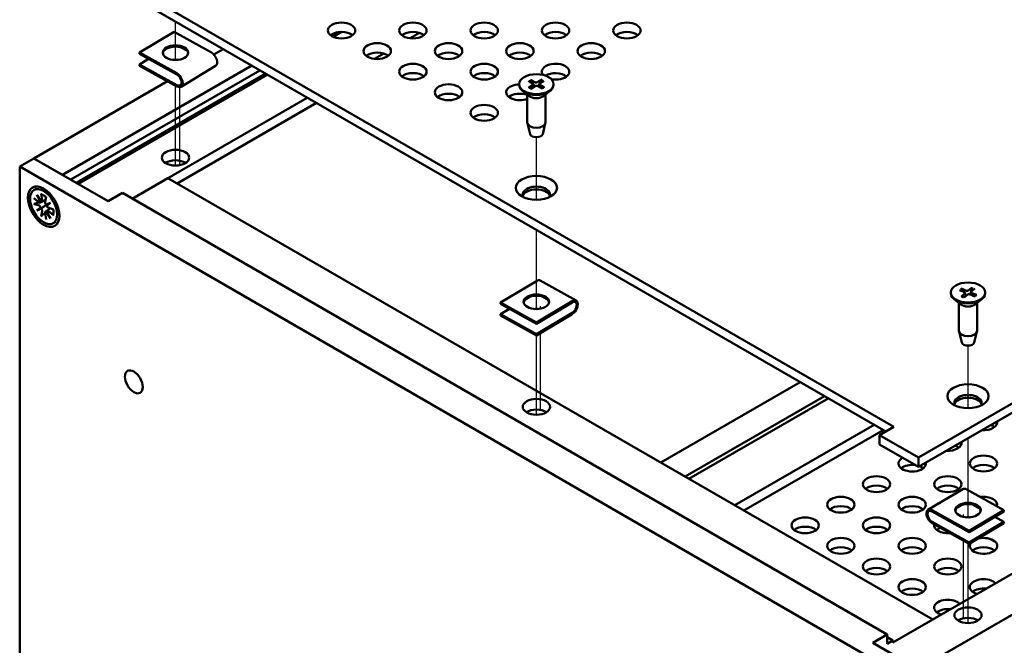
# Model space of a CAD drawing. Header units: millimetres. Extents: x 4 to 1435, y 25 to 906.
# Tile 16 of 18: x 1028 to 1183, y 672 to 770. Entities that reach past the tile are written whole.
import ezdxf

# ---------------------------------------------------------------- set-up
doc = ezdxf.new("R2010")
doc.units = ezdxf.units.MM
doc.header["$LTSCALE"] = 1.666667
doc.layers.add('Tweak Trail (ANSI)', color=7, linetype='Continuous', lineweight=25)
doc.layers.add('Visible (ANSI)', color=7, linetype='Continuous', lineweight=50)

msp = doc.modelspace()

# ---------------------------------------------------------------- linework, layer by layer
at = {"layer": 'Tweak Trail (ANSI)'}
for p, q in [((1052.57, 763.992), (1052.57, 770.03)), ((1052.57, 747.366), (1052.57, 759.957)), ((1053.266, 747.433), (1053.266, 759.72)), ((1109.37, 741.974), (1109.37, 751.824)), ((1109.37, 724.771), (1109.37, 737.237)), ((1110.04, 724.837), (1110.04, 725.25)), ((1109.37, 708.145), (1109.37, 720.611)), ((1110.04, 708.92), (1110.04, 721.012)), ((1177.303, 709.181), (1177.303, 719.03)), ((1177.303, 691.977), (1177.303, 704.443)), ((1176.612, 692.048), (1176.612, 692.444)), ((1176.612, 676.114), (1176.612, 688.307)), ((1177.303, 675.351), (1177.303, 687.919))]:
    msp.add_line(p, q, dxfattribs=at)
at = {"layer": 'Visible (ANSI)'}
for p, q in [((1169.492, 701.403), (1313.013, 784.265)), ((1313.013, 782.795), (1169.492, 699.933)), ((1044.21, 776.327), (1165.62, 706.23)), ((1164.348, 705.496), (1044.21, 774.857)), ((1046.912, 765.139), (1052.344, 768.411)), ((1058.228, 765.155), (1052.344, 768.411)), ((1078.031, 768.338), (1077.097, 767.799)), ((1078.681, 768.402), (1077.374, 767.648)), ((1090.984, 768.247), (1089.52, 767.402)), ((1054.359, 765.453), (1053.386, 765.992)), ((1060.085, 765.692), (1058.615, 764.843)), ((1046.912, 765.139), (1052.796, 761.883)), ((1046.912, 764.929), (1046.912, 765.139)), ((1052.796, 761.674), (1046.912, 764.929)), ((1046.912, 763.296), (1048.325, 764.148)), ((1085.372, 765.007), (1083.907, 764.161)), ((1064.575, 763.099), (1034.788, 745.902)), ((1046.912, 763.296), (1052.796, 760.041)), ((1046.912, 763.087), (1046.912, 763.296)), ((1052.796, 759.832), (1046.912, 763.087)), ((1053.444, 759.781), (1058.876, 763.053)), ((1065.868, 762.353), (1036.081, 745.155)), ((1066.766, 761.834), (1036.979, 744.637)), ((1067.035, 761.679), (1037.248, 744.481)), ((1110.232, 760.901), (1109.491, 760.467)), ((1051.335, 760.64), (1030.298, 748.494)), ((1106.655, 760.18), (1106.655, 760.048)), ((1108.122, 760.678), (1108.873, 760.25)), ((1108.177, 759.64), (1108.882, 760.093)), ((1108.433, 760.869), (1109.219, 760.462)), ((1108.508, 759.46), (1109.249, 759.894)), ((1108.932, 760.171), (1108.942, 759.714)), ((1110.307, 759.491), (1109.521, 759.898)), ((1109.808, 760.193), (1109.798, 759.755)), ((1110.563, 760.721), (1109.858, 760.268)), ((1110.618, 759.683), (1109.867, 760.11)), ((1112.085, 760.18), (1112.085, 760.048)), ((1073.322, 758.049), (1045.78, 742.148)), ((1108.225, 758.304), (1107.185, 759.118)), ((1107.948, 758.521), (1107.948, 754.125)), ((1110.515, 758.304), (1111.555, 759.118)), ((1110.792, 758.521), (1110.792, 754.125)), ((1074.758, 757.22), (1052.838, 744.564)), ((1108.377, 752.322), (1107.962, 754.009)), ((1110.363, 752.322), (1110.778, 754.009)), ((1165.458, 672.293), (1303.747, 752.134)), ((1169.492, 668.131), (1314.074, 751.605)), ((1030.298, 748.494), (1028.053, 747.198)), ((1041.965, 741.758), (1030.298, 748.494)), ((1030.298, 748.494), (1034.788, 745.902)), ((1028.053, 747.198), (1028.053, 638.94)), ((1028.053, 747.198), (1171.737, 664.242)), ((1051.394, 745.398), (1045.773, 742.152)), ((1051.394, 745.398), (1171.744, 675.914)), ((1030.313, 743.521), (1030.701, 743.746)), ((1030.758, 742.751), (1031.451, 741.689)), ((1031.331, 741.62), (1030.758, 742.751)), ((1031.438, 742.919), (1031.604, 741.864)), ((1032.21, 742.474), (1032.044, 741.61)), ((1044.21, 743.054), (1041.965, 741.758)), ((1044.21, 743.054), (1164.56, 673.571)), ((1030.272, 742.246), (1031.103, 741.574)), ((1030.272, 741.354), (1031.103, 741.066)), ((1030.758, 740.288), (1031.331, 740.757)), ((1031.269, 741.53), (1032.1, 741.898)), ((1031.543, 741.688), (1032.108, 741.938)), ((1032.198, 741.258), (1032.891, 741.52)), ((1032.891, 741.52), (1032.318, 741.051)), ((1032.891, 741.52), (1032.454, 741.267)), ((1033.377, 740.453), (1032.546, 740.741)), ((1030.758, 740.288), (1031.456, 740.691)), ((1031.451, 740.55), (1030.758, 740.288)), ((1031.438, 739.334), (1031.604, 740.198)), ((1032.21, 738.888), (1032.044, 739.944)), ((1032.089, 740.109), (1032.823, 740.645)), ((1032.891, 739.056), (1032.198, 740.118)), ((1032.318, 740.187), (1032.891, 739.056)), ((1032.363, 740.268), (1032.862, 740.632)), ((1033.377, 739.562), (1032.546, 740.233)), ((1033.336, 738.286), (1033.724, 738.51)), ((1109.375, 729.192), (1103.716, 725.806)), ((1115.635, 726.117), (1109.987, 729.264)), ((1174.589, 727.387), (1174.589, 727.255)), ((1175.946, 727.777), (1176.795, 727.415)), ((1176.207, 727.992), (1177.085, 727.654)), ((1176.255, 726.754), (1176.842, 727.26)), ((1176.627, 726.603), (1177.254, 727.093)), ((1176.875, 727.325), (1176.886, 726.805)), ((1177.98, 728.171), (1177.353, 727.681)), ((1178.4, 726.782), (1177.522, 727.12)), ((1177.732, 727.451), (1177.723, 727.043)), ((1178.352, 728.02), (1177.765, 727.513)), ((1178.661, 726.996), (1177.812, 727.358)), ((1180.018, 727.387), (1180.018, 727.255)), ((1109.365, 722.659), (1103.716, 725.806)), ((1103.716, 725.806), (1103.716, 725.597)), ((1109.365, 722.45), (1103.716, 725.597)), ((1108.232, 726.666), (1107.686, 726.339)), ((1109.365, 722.659), (1115.024, 726.045)), ((1115.024, 725.836), (1109.365, 722.45)), ((1176.159, 725.51), (1175.118, 726.325)), ((1175.881, 725.727), (1175.881, 721.331)), ((1178.448, 725.51), (1179.489, 726.325)), ((1178.726, 725.727), (1178.726, 721.331)), ((1105.129, 724.809), (1103.716, 723.964)), ((1109.365, 720.817), (1103.716, 723.964)), ((1103.716, 723.964), (1103.716, 723.755)), ((1109.365, 720.608), (1103.716, 723.755)), ((1109.365, 720.817), (1115.024, 724.203)), ((1115.024, 723.994), (1109.365, 720.608)), ((1109.365, 722.45), (1109.365, 722.659)), ((1109.365, 720.608), (1109.365, 720.817)), ((1176.31, 719.528), (1175.895, 721.216)), ((1178.297, 719.528), (1178.712, 721.216)), ((1150.872, 713.275), (1128.952, 700.62)), ((1154.704, 711.063), (1132.784, 698.407)), ((1155.308, 710.714), (1133.388, 698.059)), ((1162.513, 706.554), (1140.593, 693.899)), ((1163.95, 705.725), (1142.03, 693.069)), ((1165.62, 706.23), (1163.375, 704.934)), ((1163.375, 704.934), (1169.492, 701.403)), ((1163.375, 703.465), (1163.375, 704.934)), ((1169.492, 699.933), (1163.375, 703.465)), ((1169.492, 699.933), (1169.492, 701.403)), ((1176.479, 696.451), (1171.005, 693.203)), ((1182.961, 693.115), (1177.12, 696.397)), ((1171.646, 693.148), (1177.487, 689.867)), ((1177.487, 689.658), (1171.646, 692.939)), ((1182.961, 693.115), (1177.487, 689.867)), ((1182.961, 692.906), (1177.487, 689.658)), ((1179.079, 693.454), (1178.174, 693.962)), ((1182.961, 692.906), (1182.961, 693.115)), ((1171.646, 691.306), (1177.487, 688.025)), ((1182.961, 691.273), (1177.487, 688.025)), ((1182.961, 691.273), (1181.548, 692.067)), ((1182.961, 691.064), (1182.961, 691.273)), ((1177.487, 687.816), (1171.646, 691.097)), ((1182.961, 691.064), (1177.487, 687.816)), ((1177.487, 689.867), (1177.487, 689.658)), ((1177.487, 688.025), (1177.487, 687.816)), ((1165.458, 672.285), (1171.744, 675.914)), ((1162.315, 672.274), (1164.56, 673.571)), ((1164.56, 673.571), (1164.56, 672.077)), ((1164.56, 673.114), (1165.458, 672.596)), ((1164.56, 672.077), (1165.458, 672.596)), ((1165.458, 672.596), (1165.458, 672.285)), ((1173.982, 665.538), (1162.315, 672.274))]:
    msp.add_line(p, q, dxfattribs=at)
for centre, major_axis in [((1078.715, 768.625), (-2.16, 0)), ((1089.941, 768.625), (-2.16, 0)), ((1101.166, 768.625), (-2.16, 0)), ((1112.391, 768.625), (-2.16, 0)), ((1123.617, 768.625), (-2.16, 0)), ((1052.57, 765.147), (2, 0)), ((1084.328, 765.384), (-2.16, 0)), ((1095.553, 765.384), (-2.16, 0)), ((1106.779, 765.384), (-2.16, 0)), ((1118.004, 765.384), (-2.16, 0)), ((1089.941, 762.144), (-2.16, 0)), ((1101.166, 762.144), (-2.16, 0)), ((1109.37, 760.18), (2.715, 0)), ((1095.553, 758.904), (-2.16, 0)), ((1101.166, 755.663), (-2.16, 0)), ((1052.57, 748.608), (-2.15, 0)), ((1109.37, 743.85), (-3.25, 0)), ((1031.824, 740.904), (1.75, -3.031)), ((1031.824, 740.904), (1.511, -2.618)), ((1177.303, 727.387), (2.715, 0)), ((1109.37, 725.925), (-2, 0)), ((1046.013, 713.318), (0.99, -1.716)), ((1177.303, 711.057), (-3.25, 0)), ((1109.37, 709.386), (2.15, 0)), ((1179.743, 700.467), (-2.16, 0)), ((1162.905, 697.227), (-2.16, 0)), ((1174.131, 697.227), (-2.16, 0)), ((1157.293, 693.987), (-2.16, 0)), ((1168.518, 693.987), (-2.16, 0)), ((1177.303, 693.132), (-2, 0)), ((1151.68, 690.746), (-2.16, 0)), ((1162.905, 690.746), (-2.16, 0)), ((1157.293, 687.506), (-2.16, 0)), ((1168.518, 687.506), (-2.16, 0)), ((1162.905, 684.265), (-2.16, 0)), ((1174.131, 684.265), (-2.16, 0)), ((1168.518, 681.025), (-2.16, 0)), ((1177.303, 676.593), (2.15, 0))]:
    msp.add_ellipse(centre, major_axis=major_axis, ratio=0.5773503, dxfattribs=at)
for centre, major_axis, ratio, start_param, end_param in [((1078.715, 767.155), (-2.16, 0), 0.5773503, 3.7717299, 5.6530481), ((1089.941, 767.155), (-2.16, 0), 0.5773503, 3.7717299, 5.6530481), ((1101.166, 767.155), (-2.16, 0), 0.5773503, 3.7717299, 5.6530481), ((1112.391, 767.155), (-2.16, 0), 0.5773503, 3.7717299, 5.6530481), ((1123.617, 767.155), (-2.16, 0), 0.5773503, 3.7717299, 5.6530481), ((1052.57, 764.938), (2, 0), 0.5773503, 0.0906701, 3.0509226), ((1052.57, 763.305), (1.25, 0), 0.5773503, 1.3279612, 1.8136314), ((1058.228, 764.129), (0.648, -1.076), 0.5894932, 0, 2.3453362), ((1084.328, 763.915), (-2.16, 0), 0.5773503, 3.7717299, 5.6530481), ((1095.553, 763.915), (-2.16, 0), 0.5773503, 3.7717299, 5.6530481), ((1106.779, 763.915), (-2.16, 0), 0.5773503, 3.7717299, 5.6530481), ((1118.004, 763.915), (-2.16, 0), 0.5773503, 3.7717299, 5.6530481), ((1112.391, 762.144), (-2.16, 0), 0.5773503, 1.2585485, 6.713545), ((1052.796, 760.857), (0.648, -1.076), 0.5894932, 5.4869288, 8.6285215), ((1052.796, 760.857), (0.516, -0.857), 0.5894932, 5.4869288, 8.6285215), ((1089.941, 760.674), (-2.16, 0), 0.5773503, 3.7717299, 5.6530481), ((1101.166, 760.674), (-2.16, 0), 0.5773503, 3.7717299, 5.6530481), ((1112.391, 760.674), (-2.16, 0), 0.5773503, 3.7717299, 5.5440235), ((1106.779, 758.904), (-2.16, 0), 0.5773503, 4.7694827, 8.4258328), ((1109.37, 760.048), (2.715, 0), 0.5773503, 3.1415927, 6.2831853), ((1108.735, 760.169), (0.197, 0), 0.5773503, 5.5518483, 7.0755843), ((1109.351, 760.547), (0.197, 0), 0.5773503, 3.981052, 5.504788), ((1109.389, 759.814), (-0.197, 0), 0.5773503, 3.981052, 5.504788), ((1110.005, 760.192), (-0.197, 0), 0.5773503, 5.5518483, 7.0755843), ((1095.553, 757.434), (-2.16, 0), 0.5773503, 3.7717299, 5.6530481), ((1106.779, 757.434), (-2.16, 0), 0.5773503, 4.1405378, 5.6530481), ((1109.37, 758.791), (-1.422, 0), 0.5773503, 0.6351932, 2.5063995), ((1101.166, 754.193), (-2.16, 0), 0.5773503, 3.7717299, 5.6530481), ((1109.37, 754.125), (1.422, 0), 0.5773503, 3.1415927, 6.2831853), ((1109.37, 752.403), (-1.003, 0), 0.5773503, 0.1410365, 3.0005561), ((1052.57, 746.949), (-2.15, 0), 0.5773503, 3.8735113, 5.5512667), ((1109.37, 742.817), (2.15, 0), 0.5773503, 5.9194724, 9.7884909), ((1109.37, 742.381), (2.15, 0), 0.5773503, 0.1767399, 2.9648528), ((1031.141, 741.772), (0.137, -0.237), 0.5773503, 5.3005606, 6.8814189), ((1031.141, 740.825), (-0.137, 0.237), 0.5773503, 4.1141554, 5.6950136), ((1030.995, 741.683), (0.447, 0.232), 0.4949173, 5.276872, 5.6363165), ((1030.995, 740.697), (-0.462, 0.009), 0.2107732, 3.1799978, 3.9007268), ((1031.415, 741.93), (0.137, -0.237), 0.5773503, 5.6849517, 7.26581), ((1032.234, 741.456), (0.137, -0.237), 0.5773503, 3.7297643, 5.3106226), ((1032.084, 741.326), (0.445, -0.029), 0.1412432, 4.979754, 5.700483), ((1032.32, 740.918), (-0.198, -0.4), 0.1412432, 3.724295, 4.445024), ((1032.508, 740.982), (0.137, -0.237), 0.5773503, 4.1141554, 5.6950136), ((1031.23, 740.289), (0.223, 0.405), 0.2107732, 5.5240512, 6.2447802), ((1031.415, 740.351), (-0.137, 0.237), 0.5773503, 3.7297643, 5.3106226), ((1032.234, 739.878), (-0.137, 0.237), 0.5773503, 5.6849517, 7.26581), ((1032.084, 739.795), (-0.425, -0.271), 0.4949173, 3.7884615, 4.147906), ((1032.508, 740.036), (-0.137, 0.237), 0.5773503, 5.3005606, 6.8814189), ((1109.375, 728.166), (0.611, 1.097), 0.5669663, 0, 0.7766419), ((1109.37, 725.716), (2, 0), 0.5773503, 0.0906701, 3.0509226), ((1177.303, 727.255), (2.715, 0), 0.5773503, 3.1415927, 6.2831853), ((1176.677, 727.324), (0.197, 0), 0.5773503, 5.694099, 7.217835), ((1177.194, 727.748), (0.197, 0), 0.5773503, 4.1233027, 5.6470387), ((1177.413, 727.025), (-0.197, 0), 0.5773503, 4.1233027, 5.6470387), ((1177.929, 727.45), (-0.197, 0), 0.5773503, 5.694099, 7.217835), ((1115.024, 725.019), (0.611, 1.097), 0.5669663, 3.9182345, 7.0598272), ((1115.024, 725.019), (0.487, 0.874), 0.5669663, 3.9182345, 7.0598272), ((1177.303, 725.997), (-1.422, 0), 0.5773503, 0.6351932, 2.5063995), ((1109.37, 724.083), (1.25, 0), 0.5773503, 1.3279612, 1.8136314), ((1177.303, 721.331), (1.422, 0), 0.5773503, 3.1415927, 6.2831853), ((1177.303, 719.61), (-1.003, 0), 0.5773503, 0.1410365, 3.0005561), ((1177.303, 710.024), (2.15, 0), 0.5773503, 5.9194724, 9.7884909), ((1177.303, 709.587), (2.15, 0), 0.5773503, 0.1767399, 2.9648528), ((1109.37, 707.727), (-2.15, 0), 0.5773503, 3.8735113, 5.5512667), ((1179.743, 706.948), (2.16, 0), 0.5773503, 4.5979777, 6.3975965), ((1179.743, 705.479), (-2.16, 0), 0.5773503, 3.7717299, 4.140176), ((1174.131, 703.708), (2.16, 0), 0.5773503, 4.5979777, 6.3975965), ((1174.131, 702.238), (-2.16, 0), 0.5773503, 3.7717299, 4.140176), ((1168.518, 700.467), (2.16, 0), 0.5773503, 2.3403373, 6.3975965), ((1168.518, 698.998), (-2.16, 0), 0.5773503, 4.4833379, 5.6530481), ((1168.518, 698.998), (-2.16, 0), 0.5773503, 3.7717299, 4.140176), ((1179.743, 698.998), (-2.16, 0), 0.5773503, 3.7717299, 5.6530481), ((1162.905, 695.757), (-2.16, 0), 0.5773503, 3.7717299, 5.6530481), ((1174.131, 695.757), (-2.16, 0), 0.5773503, 3.7717299, 5.6530481), ((1177.12, 695.371), (-0.641, 1.08), 0.5852281, 5.4908223, 6.2831853), ((1179.743, 693.987), (2.16, 0), 0.5773503, 6.0798935, 8.0847528), ((1157.293, 692.517), (-2.16, 0), 0.5773503, 3.7717299, 5.6530481), ((1168.518, 692.517), (-2.16, 0), 0.5773503, 3.7717299, 5.6530481), ((1171.646, 692.123), (-0.641, 1.08), 0.5852281, 5.4908223, 8.6324149), ((1171.646, 692.123), (-0.51, 0.86), 0.5852281, 5.4908223, 8.6324149), ((1177.303, 692.923), (2, 0), 0.5773503, 0.0906701, 3.0509226), ((1179.743, 692.517), (-2.16, 0), 0.5773503, 5.1373364, 5.1813435), ((1177.303, 691.29), (1.25, 0), 0.5773503, 1.3279612, 1.8136314), ((1151.68, 689.276), (-2.16, 0), 0.5773503, 3.7717299, 5.6530481), ((1162.905, 689.276), (-2.16, 0), 0.5773503, 3.7717299, 5.6530481), ((1174.131, 690.746), (-2.16, 0), 0.5773503, 6.1556643, 8.008982), ((1174.131, 689.276), (-2.16, 0), 0.5773503, 5.2648373, 5.6530481), ((1179.743, 687.506), (2.16, 0), 0.5773503, 2.7674605, 8.2555932), ((1157.293, 686.036), (-2.16, 0), 0.5773503, 3.7717299, 5.6530481), ((1168.518, 686.036), (-2.16, 0), 0.5773503, 3.7717299, 5.6530481), ((1179.743, 686.036), (-2.16, 0), 0.5773503, 3.7717299, 5.6530481), ((1162.905, 682.795), (-2.16, 0), 0.5773503, 3.7717299, 5.6530481), ((1174.131, 682.795), (-2.16, 0), 0.5773503, 3.7717299, 5.6530481), ((1179.743, 681.025), (-2.16, 0), 0.5773503, 3.6489789, 7.3465954), ((1168.518, 679.555), (-2.16, 0), 0.5773503, 3.7717299, 5.6530481), ((1179.743, 679.555), (-2.16, 0), 0.5773503, 4.5200361, 5.6530481), ((1174.131, 677.784), (-2.16, 0), 0.5773503, 3.6489789, 7.3465954), ((1174.131, 676.314), (-2.16, 0), 0.5773503, 4.5200361, 5.6530481), ((1177.303, 674.934), (-2.15, 0), 0.5773503, 3.8735113, 5.5512667), ((1179.743, 674.544), (2.16, 0), 0.5773503, 2.1342462, 2.2118087)]:
    msp.add_ellipse(centre, major_axis=major_axis, ratio=ratio, start_param=start_param, end_param=end_param, dxfattribs=at)
for points, knots in [([(1110.175, 760.825), (1110.178, 760.834), (1110.182, 760.844), (1110.192, 760.862), (1110.2, 760.873), (1110.215, 760.889), (1110.224, 760.896), (1110.232, 760.901)], [0.0312995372, 0.0312995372, 0.0312995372, 0.0312995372, 0.0340496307, 0.0340496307, 0.0374745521, 0.0374745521, 0.040929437, 0.040929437, 0.040929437, 0.040929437]), ([(1108.177, 759.64), (1108.184, 759.644), (1108.193, 759.648), (1108.208, 759.65), (1108.215, 759.649), (1108.222, 759.645), (1108.223, 759.644), (1108.224, 759.644)], [0.0136539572, 0.0136539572, 0.0136539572, 0.0136539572, 0.017108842, 0.017108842, 0.0205337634, 0.0205337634, 0.021155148, 0.021155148, 0.021155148, 0.021155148]), ([(1108.532, 759.474), (1108.513, 759.482), (1108.495, 759.489), (1108.453, 759.508), (1108.429, 759.519), (1108.384, 759.542), (1108.362, 759.554), (1108.32, 759.579), (1108.3, 759.591), (1108.261, 759.617), (1108.242, 759.63), (1108.224, 759.644)], [2.99942079, 2.99942079, 2.99942079, 2.99942079, 3.04745998, 3.04745998, 3.11058552, 3.11058552, 3.17371106, 3.17371106, 3.23683659, 3.23683659, 3.29996213, 3.29996213, 3.29996213, 3.29996213]), ([(1108.433, 760.869), (1108.442, 760.865), (1108.452, 760.857), (1108.467, 760.842), (1108.476, 760.831), (1108.487, 760.814), (1108.491, 760.804), (1108.494, 760.796)], [0.0136539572, 0.0136539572, 0.0136539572, 0.0136539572, 0.017108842, 0.017108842, 0.0205337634, 0.0205337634, 0.0232838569, 0.0232838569, 0.0232838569, 0.0232838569]), ([(1110.566, 759.684), (1110.55, 759.67), (1110.532, 759.656), (1110.496, 759.629), (1110.477, 759.616), (1110.438, 759.59), (1110.418, 759.578), (1110.375, 759.553), (1110.353, 759.541), (1110.314, 759.521), (1110.297, 759.513), (1110.28, 759.505)], [1.41215383, 1.41215383, 1.41215383, 1.41215383, 1.47536863, 1.47536863, 1.53858343, 1.53858343, 1.60179823, 1.60179823, 1.66501303, 1.66501303, 1.71118779, 1.71118779, 1.71118779, 1.71118779]), ([(1110.566, 759.684), (1110.568, 759.685), (1110.569, 759.686), (1110.577, 759.69), (1110.585, 759.692), (1110.6, 759.691), (1110.61, 759.687), (1110.618, 759.683)], [0.0330689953, 0.0330689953, 0.0330689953, 0.0330689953, 0.0340496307, 0.0340496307, 0.0374745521, 0.0374745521, 0.040929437, 0.040929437, 0.040929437, 0.040929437]), ([(1031.527, 742.805), (1031.52, 742.807), (1031.512, 742.81), (1031.489, 742.822), (1031.472, 742.838), (1031.451, 742.872), (1031.442, 742.897), (1031.438, 742.919)], [0.074205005, 0.074205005, 0.074205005, 0.074205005, 0.077294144, 0.077294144, 0.084999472, 0.084999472, 0.092710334, 0.092710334, 0.092710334, 0.092710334]), ([(1031.527, 742.804), (1031.571, 742.792), (1031.615, 742.776), (1031.705, 742.74), (1031.751, 742.718), (1031.844, 742.67), (1031.892, 742.643), (1031.986, 742.582), (1032.034, 742.55), (1032.121, 742.484), (1032.161, 742.453), (1032.2, 742.419)], [6.03929879, 6.03929879, 6.03929879, 6.03929879, 6.13700894, 6.13700894, 6.2347191, 6.2347191, 6.33242925, 6.33242925, 6.43013941, 6.43013941, 6.51203524, 6.51203524, 6.51203524, 6.51203524]), ([(1030.481, 741.366), (1030.461, 741.358), (1030.437, 741.352), (1030.391, 741.344), (1030.361, 741.342), (1030.315, 741.344), (1030.29, 741.348), (1030.272, 741.354)], [0.070977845, 0.070977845, 0.070977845, 0.070977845, 0.077294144, 0.077294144, 0.084999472, 0.084999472, 0.092710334, 0.092710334, 0.092710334, 0.092710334]), ([(1031.456, 740.691), (1031.471, 740.7), (1031.486, 740.708), (1031.663, 740.81), (1031.85, 740.918), (1032.156, 741.095), (1032.305, 741.181), (1032.454, 741.267)], [-3.39284036, -3.39284036, -3.39284036, -3.39284036, -3.38761214, -3.38761214, -3.32693247, -3.32693247, -3.26847944, -3.26847944, -3.26847944, -3.26847944]), ([(1031.438, 739.334), (1031.442, 739.352), (1031.451, 739.376), (1031.472, 739.418), (1031.489, 739.442), (1031.519, 739.478), (1031.536, 739.495), (1031.553, 739.509)], [0.030954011, 0.030954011, 0.030954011, 0.030954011, 0.038664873, 0.038664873, 0.046370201, 0.046370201, 0.0526865, 0.0526865, 0.0526865, 0.0526865]), ([(1033.377, 739.562), (1033.359, 739.576), (1033.342, 739.596), (1033.324, 739.632), (1033.318, 739.654), (1033.319, 739.68), (1033.32, 739.688), (1033.322, 739.696)], [0.030954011, 0.030954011, 0.030954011, 0.030954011, 0.038664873, 0.038664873, 0.046370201, 0.046370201, 0.04945934, 0.04945934, 0.04945934, 0.04945934]), ([(1033.325, 740.471), (1033.334, 740.42), (1033.342, 740.37), (1033.354, 740.262), (1033.359, 740.204), (1033.364, 740.093), (1033.364, 740.038), (1033.359, 739.933), (1033.355, 739.883), (1033.341, 739.786), (1033.333, 739.74), (1033.322, 739.696)], [1.34194639, 1.34194639, 1.34194639, 1.34194639, 1.42384222, 1.42384222, 1.52155238, 1.52155238, 1.61926253, 1.61926253, 1.71697269, 1.71697269, 1.81468284, 1.81468284, 1.81468284, 1.81468284]), ([(1176.207, 727.992), (1176.217, 727.988), (1176.228, 727.982), (1176.245, 727.968), (1176.255, 727.958), (1176.267, 727.941), (1176.272, 727.932), (1176.275, 727.924)], [0.0136539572, 0.0136539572, 0.0136539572, 0.0136539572, 0.017108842, 0.017108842, 0.0205337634, 0.0205337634, 0.0232838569, 0.0232838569, 0.0232838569, 0.0232838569]), ([(1177.931, 728.091), (1177.934, 728.1), (1177.938, 728.11), (1177.946, 728.128), (1177.953, 728.14), (1177.965, 728.157), (1177.973, 728.165), (1177.98, 728.171)], [0.0312995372, 0.0312995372, 0.0312995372, 0.0312995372, 0.0340496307, 0.0340496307, 0.0374745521, 0.0374745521, 0.040929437, 0.040929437, 0.040929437, 0.040929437]), ([(1178.597, 726.988), (1178.585, 726.973), (1178.572, 726.958), (1178.543, 726.929), (1178.528, 726.915), (1178.496, 726.887), (1178.479, 726.873), (1178.444, 726.845), (1178.425, 726.832), (1178.393, 726.811), (1178.38, 726.802), (1178.367, 726.794)], [1.41147667, 1.41147667, 1.41147667, 1.41147667, 1.47492295, 1.47492295, 1.53836922, 1.53836922, 1.6018155, 1.6018155, 1.66526177, 1.66526177, 1.70607278, 1.70607278, 1.70607278, 1.70607278]), ([(1178.597, 726.988), (1178.601, 726.991), (1178.604, 726.994), (1178.615, 727), (1178.624, 727.003), (1178.641, 727.003), (1178.652, 727), (1178.661, 726.996)], [0.032083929, 0.032083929, 0.032083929, 0.032083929, 0.0340496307, 0.0340496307, 0.0374745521, 0.0374745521, 0.040929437, 0.040929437, 0.040929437, 0.040929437]), ([(1176.255, 726.754), (1176.261, 726.759), (1176.269, 726.764), (1176.281, 726.767), (1176.287, 726.766), (1176.292, 726.763)], [0.0136539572, 0.0136539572, 0.0136539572, 0.0136539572, 0.017108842, 0.017108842, 0.020437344, 0.020437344, 0.020437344, 0.020437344]), ([(1176.646, 726.618), (1176.624, 726.624), (1176.602, 726.631), (1176.554, 726.647), (1176.528, 726.656), (1176.477, 726.675), (1176.453, 726.685), (1176.404, 726.706), (1176.381, 726.717), (1176.335, 726.74), (1176.313, 726.751), (1176.292, 726.763)], [2.9959438, 2.9959438, 2.9959438, 2.9959438, 3.04761045, 3.04761045, 3.11055642, 3.11055642, 3.17350238, 3.17350238, 3.23644835, 3.23644835, 3.29939432, 3.29939432, 3.29939432, 3.29939432])]:
    msp.add_open_spline(points, degree=3, knots=knots, dxfattribs=at)
for points, weights in [([(1108.642, 760.382), (1108.574, 760.573), (1108.494, 760.796)], [1.02358228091, 1.01631546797, 1.00306837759]), ([(1110.175, 760.825), (1110.094, 760.581), (1110.025, 760.375)], [1.00306837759, 1.01740721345, 1.02473943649]), ([(1030.481, 741.366), (1030.811, 741.482), (1031.094, 741.582)], [1.00354073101, 1.01302398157, 1.01682680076]), ([(1032.046, 739.932), (1031.818, 739.737), (1031.553, 739.509)], [1.01682680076, 1.01302398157, 1.00354073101]), ([(1176.42, 727.575), (1176.353, 727.738), (1176.275, 727.924)], [1.0214271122, 1.01445822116, 1.00306837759]), ([(1177.73, 727.347), (1177.69, 727.199), (1177.654, 727.069)], [1.03165410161, 1.03350286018, 1.03084428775]), ([(1177.931, 728.091), (1177.847, 727.778), (1177.778, 727.524)], [1.00306837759, 1.02107845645, 1.02803473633])]:
    msp.add_rational_spline(points, weights, degree=2, dxfattribs=at)

doc.saveas('drawing.dxf')
